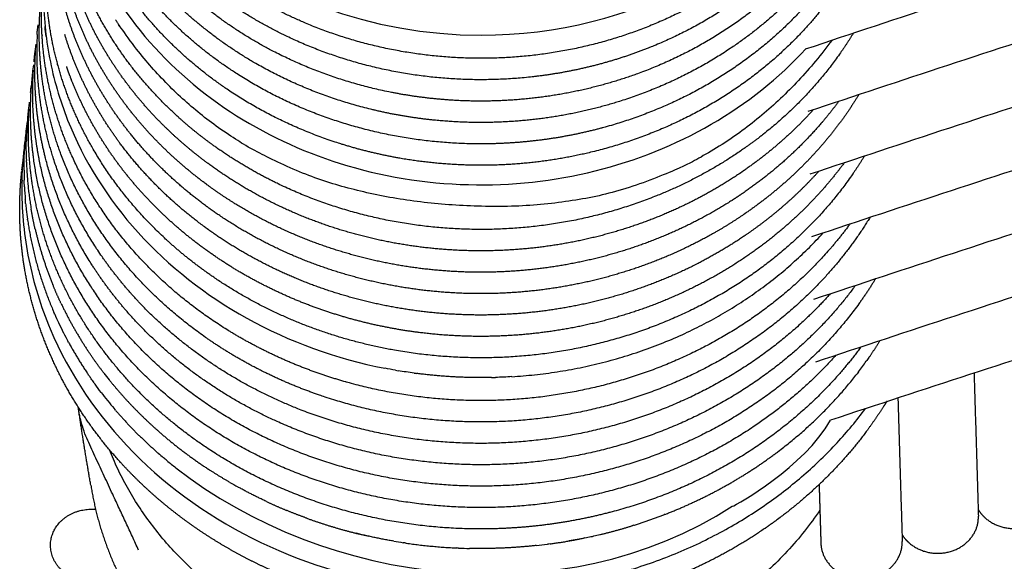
# Model space of a CAD drawing. Header units: millimetres. Extents: x -31695 to -19845, y -5614 to 7253.
# Tile 29 of 256: x -28254 to -28209, y -4022 to -3997. Entities that reach past the tile are written whole.
import ezdxf

# ---------------------------------------------------------------- set-up
doc = ezdxf.new("R2010")
doc.units = ezdxf.units.MM
doc.layers.add('2d', color=7, linetype='Continuous', true_color=0x000000)

msp = doc.modelspace()

# ---------------------------------------------------------------- linework, layer by layer
at = {"layer": '2d', "linetype": 'Continuous', "lineweight": -3}
for points, weights in [([(-28000.412, -3962.844), (-28112.997, -3963.136), (-28218.197, -3998.767)], [1, 0.983726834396, 1]), ([(-28000.412, -3965.763), (-28112.931, -3966.055), (-28218.078, -4001.646)], [1, 0.983745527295, 1]), ([(-28000.412, -3968.683), (-28112.883, -3968.974), (-28217.991, -4004.536)], [1, 0.983759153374, 1]), ([(-28000.412, -3971.602), (-28112.834, -3971.894), (-28217.904, -4007.426)], [1, 0.983772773, 1]), ([(-28000.412, -3974.522), (-28112.786, -3974.813), (-28217.816, -4010.316)], [1, 0.983786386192, 1]), ([(-28000.412, -3977.441), (-28112.738, -3977.732), (-28217.729, -4013.206)], [1, 0.983799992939, 1]), ([(-28000.412, -3980.361), (-28112.352, -3980.651), (-28217.03, -4015.889)], [1, 0.983908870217, 1]), ([(-28254.076, -4001.958), (-28254.124, -4002.479), (-28254.139, -4003.001)], [1.00011358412, 0.999640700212, 1]), ([(-28254.34, -4004.81), (-28254.321, -4004.127), (-28254.244, -4003.448)], [1, 0.999297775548, 1]), ([(-28254.136, -4003.984), (-28254.1, -4005.072), (-28253.917, -4006.147)], [1, 0.998199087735, 1]), ([(-28253.741, -4007.036), (-28253.841, -4006.594), (-28253.917, -4006.147)], [1, 0.999690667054, 1]), ([(-28254.081, -4006.646), (-28253.767, -4008.837), (-28252.873, -4010.897)], [1, 0.992740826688, 1]), ([(-28253.741, -4007.036), (-28253.438, -4008.365), (-28252.916, -4009.64)], [1, 0.997220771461, 1]), ([(-28231.737, -4013.878), (-28222.929, -4013.342), (-28217.373, -4007.246)], [1, 0.916763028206, 1]), ([(-28252.545, -4010.481), (-28252.743, -4010.065), (-28252.916, -4009.64)], [1, 0.999690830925, 1]), ([(-28252.545, -4010.481), (-28251.985, -4011.665), (-28251.243, -4012.767)], [1, 0.997526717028, 1]), ([(-28215.261, -4012.998), (-28214.988, -4012.606), (-28214.738, -4012.202)], [1, 0.999683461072, 1]), ([(-28252.174, -4012.324), (-28251.79, -4013.025), (-28251.341, -4013.695)], [1, 0.999099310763, 1]), ([(-28250.56, -4013.714), (-28250.918, -4013.25), (-28251.243, -4012.767)], [1, 0.999526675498, 1]), ([(-28232.676, -4013.917), (-28234.412, -4013.955), (-28236.131, -4013.73)], [1, 0.996389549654, 1]), ([(-28219.445, -4017.329), (-28217.361, -4015.75), (-28215.809, -4013.745)], [1, 0.991380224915, 1]), ([(-28250.225, -4014.137), (-28249.518, -4015.001), (-28248.704, -4015.786)], [1, 0.998318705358, 1]), ([(-28251.166, -4018.88), (-28251.479, -4017.084), (-28251.747, -4015.282)], [1, 0.999940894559, 1]), ([(-28250.031, -4015.417), (-28249.142, -4016.455), (-28248.098, -4017.371)], [1, 0.997531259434, 1]), ([(-28231.1, -4023.706), (-28221.008, -4022.855), (-28215.411, -4015.346)], [1, 0.902344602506, 1]), ([(-28247.994, -4016.439), (-28248.358, -4016.12), (-28248.704, -4015.786)], [1, 0.999697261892, 1]), ([(-28247.939, -4016.487), (-28246.868, -4017.417), (-28245.658, -4018.201)], [1, 0.997429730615, 1]), ([(-28220.667, -4018.187), (-28220.059, -4017.792), (-28219.484, -4017.359)], [1, 0.999356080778, 1]), ([(-28244.751, -4018.757), (-28245.213, -4018.49), (-28245.658, -4018.201)], [1, 0.999655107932, 1]), ([(-28223.295, -4019.645), (-28221.933, -4019.008), (-28220.69, -4018.202)], [1, 0.997321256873, 1]), ([(-28251.164, -4018.88), (-28250.848, -4020.921), (-28249.961, -4022.826)], [1.0091937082, 0.996390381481, 1]), ([(-28243.053, -4019.644), (-28243.733, -4019.326), (-28244.386, -4018.964)], [1, 0.999331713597, 1]), ([(-28243.053, -4019.644), (-28242.599, -4019.856), (-28242.134, -4020.049)], [1, 0.99970568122, 1]), ([(-28224.682, -4020.237), (-28223.986, -4019.967), (-28223.315, -4019.654)], [1, 0.999353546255, 1]), ([(-28251.26, -4020), (-28251.205, -4019.997), (-28251.15, -4019.997)], [0.958619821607, 0.969386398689, 0.981112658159]), ([(-28241.193, -4020.413), (-28241.669, -4020.241), (-28242.134, -4020.049)], [1, 0.999706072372, 1]), ([(-28241.194, -4020.414), (-28240.077, -4020.818), (-28238.915, -4021.108)], [1, 0.998372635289, 1]), ([(-28226.114, -4020.738), (-28225.41, -4020.517), (-28224.724, -4020.253)], [1, 0.999378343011, 1]), ([(-28228.368, -4021.321), (-28227.257, -4021.092), (-28226.181, -4020.759)], [1, 0.998556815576, 1]), ([(-28237.185, -4021.47), (-28238.059, -4021.321), (-28238.915, -4021.108)], [1, 0.999126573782, 1]), ([(-28229.975, -4021.594), (-28229.201, -4021.49), (-28228.437, -4021.335)], [1, 0.999318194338, 1]), ([(-28236.607, -4021.561), (-28235.446, -4021.73), (-28234.271, -4021.784)], [1, 0.998465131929, 1]), ([(-28230.609, -4021.672), (-28232.141, -4021.837), (-28233.684, -4021.804)], [1, 0.997375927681, 1])]:
    msp.add_rational_spline(points, weights, degree=2, dxfattribs=at)
for points, degree, knots in [([(-28251.741, -3981.826), (-28251.742, -3990.817), (-28243.425, -3998.118), (-28226.072, -3998.114), (-28219.915, -3994.64), (-28216.781, -3989.53)], 3, [-312.961733, -312.961733, -312.961733, -312.961733, -285.713489, -285.713489, -266.905871, -266.905871, -266.905871, -266.905871]), ([(-28252.442, -3988.133), (-28252.443, -3989.871), (-28251.823, -3993.351), (-28249.125, -3998.082), (-28244.955, -4001.827), (-28239.671, -4004.316), (-28233.796, -4005.288), (-28227.818, -4004.639), (-28222.377, -4002.455), (-28219.411, -4000.098), (-28218.165, -3998.747)], 3, [0, 0, 0, 0, 0.546981, 1.095379, 1.649298, 2.1853, 2.749562, 3.300531, 3.85032, 4.400106, 4.400106, 4.400106, 4.400106]), ([(-28253.345, -3996.254), (-28253.345, -3997.23), (-28253.157, -3999.193), (-28252.041, -4003.035), (-28249.276, -4007.444), (-28244.117, -4011.501), (-28239.84, -4013.051), (-28237.591, -4013.493)], 3, [0, 0, 0, 0, 0.307264, 0.618059, 1.244383, 1.873268, 2.517622, 2.517622, 2.517622, 2.517622]), ([(-28253.913, -4000.63), (-28253.898, -4000.395), (-28253.877, -4000.161), (-28253.852, -3999.927), (-28253.85, -3999.913), (-28253.849, -3999.899), (-28253.847, -3999.886)], 3, [6.39810064, 6.39810064, 6.39810064, 6.39810064, 6.47301953, 6.47301953, 6.47301953, 6.47737687, 6.47737687, 6.47737687, 6.47737687]), ([(-28254.247, -4004.353), (-28254.247, -4004.18), (-28254.244, -4004.006), (-28254.238, -4003.833), (-28254.233, -4003.665), (-28254.224, -4003.497), (-28254.214, -4003.329)], 3, [6.3778306, 6.3778306, 6.3778306, 6.3778306, 6.4330962, 6.4330962, 6.4330962, 6.4865477, 6.4865477, 6.4865477, 6.4865477]), ([(-28254.347, -4005.264), (-28254.347, -4006.337), (-28254.128, -4008.52), (-28252.813, -4012.792), (-28249.532, -4017.653), (-28243.555, -4021.864), (-28238.735, -4023.276), (-28236.28, -4023.594)], 3, [0, 0, 0, 0, 0.337464, 0.687203, 1.388364, 2.092602, 2.78638, 2.78638, 2.78638, 2.78638]), ([(-28254.172, -4005.884), (-28254.163, -4005.977), (-28254.154, -4006.07), (-28254.126, -4006.313), (-28254.107, -4006.463), (-28254.086, -4006.612)], 3, [-110.5162886, -110.5162886, -110.5162886, -110.5162886, -110.2186678, -110.2186678, -109.7359087, -109.7359087, -109.7359087, -109.7359087]), ([(-28215.742, -4013.658), (-28215.742, -4013.658), (-28215.742, -4013.658), (-28215.619, -4013.497), (-28215.499, -4013.334), (-28215.382, -4013.169)], 3, [-72.8205275, -72.8205275, -72.8205275, -72.8205275, -72.820517, -72.820517, -72.2005214, -72.2005214, -72.2005214, -72.2005214]), ([(-28248.957, -4021.881), (-28250.105, -4019.413), (-28251.633, -4016.131), (-28251.747, -4015.282)], 2, [0, 0, 0, 0.5604552, 0.7451673, 0.7451673, 0.7451673]), ([(-28247.658, -4017.747), (-28247.521, -4017.861), (-28240.57, -4023.468), (-28229.375, -4024.927), (-28221.57, -4019.861)], 3, [-96.172521, -96.172521, -96.172521, -96.172521, -95.643507, -69.719058, -69.719058, -69.719058, -69.719058])]:
    msp.add_open_spline(points, degree=degree, knots=knots, dxfattribs=at)
for points, weights, degree, knots in [([(-28217.417, -3992.664), (-28218.764, -3994.483), (-28220.594, -3995.932), (-28222.702, -3997.599), (-28225.267, -3998.644), (-28226.544, -3999.164), (-28227.894, -3999.511), (-28229.245, -3999.858), (-28230.638, -4000.024), (-28233.442, -4000.357), (-28236.234, -3999.951), (-28239.023, -3999.544), (-28241.557, -3998.431), (-28243.447, -3997.6), (-28245.084, -3996.417), (-28246.717, -3995.237), (-28248.015, -3993.763), (-28249.309, -3992.292), (-28250.201, -3990.601), (-28250.906, -3989.262), (-28251.729, -3986.498), (-28251.867, -3985.138)], [1, 0.991508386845, 1, 0.988975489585, 1, 0.997246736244, 1, 0.997257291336, 1, 0.989114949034, 1, 0.989061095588, 1, 0.993773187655, 1, 0.993726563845, 1, 0.993663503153, 1, 0.995978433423, 1.0037830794, 1], 2, [0, 0, 0, 0.454418, 0.454418, 0.976567, 0.976567, 1.238067, 1.238067, 1.499735, 1.499735, 2.02326, 2.02326, 2.546355, 2.546355, 2.938008, 2.938008, 3.328925, 3.328925, 3.719105, 3.719105, 4.028551, 4.319646, 4.319646, 4.319646]), ([(-28217.16, -3995.497), (-28217.628, -3996.13), (-28218.158, -3996.724), (-28219.94, -3998.715), (-28222.301, -4000.152), (-28224.668, -4001.591), (-28227.405, -4002.354), (-28228.086, -4002.543), (-28228.78, -4002.687), (-28229.475, -4002.831), (-28230.18, -4002.929), (-28231.591, -4003.125), (-28233.02, -4003.135), (-28235.893, -4003.153), (-28238.647, -4002.427), (-28241.397, -4001.701), (-28243.788, -4000.292), (-28245.572, -3999.241), (-28247.048, -3997.863), (-28248.521, -3996.489), (-28249.613, -3994.857), (-28250.702, -3993.227), (-28251.352, -3991.422), (-28251.518, -3990.962), (-28252.254, -3988.419), (-28252.241, -3986.325)], [1, 0.998978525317, 1, 0.988891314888, 1, 0.989029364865, 1, 0.999310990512, 1, 0.999316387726, 1, 0.997261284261, 1, 0.989114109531, 1, 0.989025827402, 1, 0.993742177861, 1, 0.993692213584, 1, 0.993632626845, 1, 0.999577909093, 1.00187545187, 1], 2, [0, 0, 0, 0.158907, 0.158907, 0.688563, 0.688563, 1.219455, 1.219455, 1.352333, 1.352333, 1.485247, 1.485247, 1.75113, 1.75113, 2.282829, 2.282829, 2.813788, 2.813788, 3.211209, 3.211209, 3.607869, 3.607869, 4.003851, 4.003851, 4.105245, 4.55576, 4.55576, 4.55576]), ([(-28218.618, -3993.071), (-28219.316, -3993.833), (-28220.112, -3994.515), (-28222.131, -3996.246), (-28224.633, -3997.375), (-28227.14, -3998.505), (-28229.909, -3998.936), (-28232.681, -3999.366), (-28235.474, -3999.06), (-28238.265, -3998.753), (-28240.834, -3997.736), (-28242.751, -3996.976), (-28244.431, -3995.858), (-28246.108, -3994.742), (-28247.464, -3993.323), (-28248.817, -3991.907), (-28249.78, -3990.257), (-28250.741, -3988.61), (-28251.263, -3986.814)], [1, 0.998226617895, 1, 0.988942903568, 1, 0.98906191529, 1, 0.989102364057, 1, 0.989071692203, 1, 0.993781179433, 1, 0.993737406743, 1, 0.993673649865, 1, 0.993628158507, 1], 2, [0, 0, 0, 0.205964, 0.205964, 0.725213, 0.725213, 1.24552, 1.24552, 1.766292, 1.766292, 2.286733, 2.286733, 2.676449, 2.676449, 3.065442, 3.065442, 3.453692, 3.453692, 3.84133, 3.84133, 3.84133]), ([(-28218.355, -3995.901), (-28219.824, -3997.51), (-28221.688, -3998.754), (-28223.971, -4000.275), (-28226.654, -4001.137), (-28228.663, -4001.781), (-28230.783, -4002.017), (-28232.903, -4002.252), (-28235.03, -4002.067), (-28236.445, -4001.944), (-28237.823, -4001.637), (-28240.592, -4001.019), (-28243.038, -3999.711), (-28244.862, -3998.733), (-28246.397, -3997.42), (-28247.928, -3996.11), (-28249.093, -3994.529), (-28250.255, -3992.951), (-28250.99, -3991.182), (-28251.724, -3989.415), (-28251.993, -3987.547)], [1, 0.99250418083, 1, 0.989013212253, 1, 0.993831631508, 1, 0.993871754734, 1, 0.997252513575, 1, 0.989059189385, 1, 0.993748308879, 1, 0.993705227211, 1, 0.993642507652, 1, 0.993605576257, 1], 2, [0, 0, 0, 0.432594, 0.432594, 0.960579, 0.960579, 1.357186, 1.357186, 1.753964, 1.753964, 2.01843, 2.01843, 2.546773, 2.546773, 2.942285, 2.942285, 3.337032, 3.337032, 3.731079, 3.731079, 4.124629, 4.124629, 4.124629]), ([(-28216.469, -3992.319), (-28216.883, -3993.007), (-28217.367, -3993.657), (-28218.931, -3995.753), (-28221.12, -3997.347), (-28223.316, -3998.943), (-28225.941, -3999.899), (-28227.907, -4000.615), (-28230.003, -4000.927), (-28232.099, -4001.239), (-28234.222, -4001.135), (-28235.633, -4001.065), (-28237.018, -4000.811), (-28239.8, -4000.299), (-28242.293, -3999.089), (-28244.153, -3998.186), (-28245.741, -3996.938), (-28247.326, -3995.692), (-28248.559, -3994.165), (-28249.79, -3992.639), (-28250.605, -3990.908), (-28251.42, -3989.18), (-28251.777, -3987.333)], [1, 0.998891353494, 1, 0.988848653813, 1, 0.988994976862, 1, 0.993824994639, 1, 0.993869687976, 1, 0.997253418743, 1, 0.989070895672, 1, 0.993758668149, 1, 0.993716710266, 1, 0.993652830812, 1, 0.993612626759, 1], 2, [0, 0, 0, 0.163409, 0.163409, 0.687194, 0.687194, 1.212264, 1.212264, 1.606734, 1.606734, 2.001436, 2.001436, 2.264554, 2.264554, 2.790275, 2.790275, 3.183865, 3.183865, 3.576698, 3.576698, 3.968812, 3.968812, 4.360384, 4.360384, 4.360384]), ([(-28217.83, -4001.562), (-28218.755, -4002.586), (-28219.805, -4003.51), (-28220.965, -4004.322), (-28221.051, -4004.382), (-28221.137, -4004.442), (-28221.223, -4004.5), (-28222.691, -4005.492), (-28224.3, -4006.292), (-28226.019, -4006.885), (-28227.844, -4007.513), (-28229.753, -4007.896), (-28231.705, -4008.024), (-28233.658, -4008.152), (-28235.61, -4008.023), (-28237.52, -4007.641), (-28239.428, -4007.258), (-28241.252, -4006.629), (-28242.95, -4005.768), (-28243.705, -4005.385), (-28244.429, -4004.958), (-28245.12, -4004.49), (-28245.977, -4003.909), (-28246.776, -4003.268), (-28247.514, -4002.57), (-28248.511, -4001.626), (-28249.383, -4000.587), (-28250.119, -3999.469), (-28250.853, -3998.352), (-28251.44, -3997.168), (-28251.874, -3995.934), (-28252.307, -3994.7), (-28252.58, -3993.431), (-28252.69, -3992.143), (-28252.754, -3991.392), (-28252.761, -3990.638), (-28252.713, -3989.885)], [1, 0.995727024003, 0.995727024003, 1, 1, 1, 1, 0.993469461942, 0.993469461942, 1, 0.992729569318, 0.992729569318, 1, 0.992745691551, 0.992745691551, 1, 0.992705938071, 0.992705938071, 1, 0.998527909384, 0.998527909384, 1, 0.997725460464, 0.997725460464, 1, 0.995783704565, 0.995783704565, 1, 0.995755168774, 0.995755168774, 1, 0.995726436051, 0.995726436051, 1, 0.998536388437, 0.998536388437, 1], 3, [0, 0, 0, 0, 0.412294, 0.412294, 0.412294, 0.442885, 0.442885, 0.442885, 0.956812, 0.956812, 0.956812, 1.502164, 1.502164, 1.502164, 2.047728, 2.047728, 2.047728, 2.592685, 2.592685, 2.592685, 2.835529, 2.835529, 2.835529, 3.136427, 3.136427, 3.136427, 3.543331, 3.543331, 3.543331, 3.949557, 3.949557, 3.949557, 4.355346, 4.355346, 4.355346, 4.592454, 4.592454, 4.592454, 4.592454]), ([(-28216.647, -4001.163), (-28216.908, -4001.518), (-28217.184, -4001.864), (-28217.474, -4002.2), (-28218.536, -4003.433), (-28219.774, -4004.53), (-28221.165, -4005.47), (-28221.331, -4005.583), (-28221.5, -4005.694), (-28221.671, -4005.802), (-28223.272, -4006.814), (-28225.024, -4007.604), (-28226.888, -4008.156), (-28228.755, -4008.707), (-28230.693, -4009.009), (-28232.659, -4009.054), (-28234.626, -4009.098), (-28236.579, -4008.884), (-28238.476, -4008.417), (-28240.369, -4007.951), (-28242.165, -4007.241), (-28243.823, -4006.303), (-28244.289, -4006.039), (-28244.743, -4005.757), (-28245.183, -4005.459), (-28246.298, -4004.702), (-28247.316, -4003.845), (-28248.225, -4002.896), (-28249.174, -4001.904), (-28249.991, -4000.824), (-28250.667, -3999.669), (-28251.341, -3998.516), (-28251.865, -3997.303), (-28252.231, -3996.045), (-28252.597, -3994.788), (-28252.8, -3993.502), (-28252.838, -3992.204), (-28252.853, -3991.706), (-28252.843, -3991.207), (-28252.808, -3990.71)], [1, 0.999547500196, 0.999547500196, 1, 0.994092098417, 0.994092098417, 1, 1, 1, 1, 0.99268257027, 0.99268257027, 1, 0.992735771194, 0.992735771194, 1, 0.992746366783, 0.992746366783, 1, 0.992694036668, 0.992694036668, 1, 0.999403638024, 0.999403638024, 1, 0.996192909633, 0.996192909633, 1, 0.9957758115, 0.9957758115, 1, 0.99574663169, 0.99574663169, 1, 0.9957230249, 0.9957230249, 1, 0.99936428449, 0.99936428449, 1], 3, [0, 0, 0, 0, 0.133389, 0.133389, 0.133389, 0.62072, 0.62072, 0.62072, 0.679623, 0.679623, 0.679623, 1.226967, 1.226967, 1.226967, 1.775168, 1.775168, 1.775168, 2.323432, 2.323432, 2.323432, 2.870975, 2.870975, 2.870975, 3.025721, 3.025721, 3.025721, 3.417247, 3.417247, 3.417247, 3.826037, 3.826037, 3.826037, 4.2342, 4.2342, 4.2342, 4.641984, 4.641984, 4.641984, 4.798829, 4.798829, 4.798829, 4.798829]), ([(-28215.72, -4000.852), (-28216.365, -4001.913), (-28217.13, -4002.909), (-28218.007, -4003.829), (-28218.931, -4004.797), (-28219.968, -4005.671), (-28221.105, -4006.44), (-28221.532, -4006.729), (-28221.972, -4007.002), (-28222.425, -4007.26), (-28224.089, -4008.205), (-28225.892, -4008.921), (-28227.794, -4009.393), (-28229.699, -4009.865), (-28231.662, -4010.083), (-28233.639, -4010.042), (-28235.615, -4010), (-28237.564, -4009.7), (-28239.441, -4009.148), (-28241.315, -4008.597), (-28243.077, -4007.805), (-28244.689, -4006.791), (-28244.877, -4006.673), (-28245.062, -4006.552), (-28245.245, -4006.427), (-28246.626, -4005.491), (-28247.856, -4004.402), (-28248.915, -4003.178), (-28249.811, -4002.141), (-28250.571, -4001.021), (-28251.183, -3999.832), (-28251.795, -3998.645), (-28252.252, -3997.404), (-28252.548, -3996.125), (-28252.844, -3994.847), (-28252.974, -3993.547), (-28252.939, -3992.243), (-28252.935, -3992.09), (-28252.928, -3991.937), (-28252.92, -3991.785)], [1, 0.996417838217, 0.996417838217, 1, 0.996085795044, 0.996085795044, 1, 0.999444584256, 0.999444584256, 1, 0.992696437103, 0.992696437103, 1, 0.992742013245, 0.992742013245, 1, 0.992742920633, 0.992742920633, 1, 0.992681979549, 0.992681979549, 1, 1, 1, 1, 0.994226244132, 0.994226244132, 1, 0.995766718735, 0.995766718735, 1, 0.995739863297, 0.995739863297, 1, 0.995719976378, 0.995719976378, 1, 1, 1, 1], 3, [0, 0, 0, 0, 0.378838, 0.378838, 0.378838, 0.777634, 0.777634, 0.777634, 0.927842, 0.927842, 0.927842, 1.478122, 1.478122, 1.478122, 2.029148, 2.029148, 2.029148, 2.580097, 2.580097, 2.580097, 3.130208, 3.130208, 3.130208, 3.194891, 3.194891, 3.194891, 3.679221, 3.679221, 3.679221, 4.089907, 4.089907, 4.089907, 4.500013, 4.500013, 4.500013, 4.909808, 4.909808, 4.909808, 4.958446, 4.958446, 4.958446, 4.958446]), ([(-28215.975, -3998.018), (-28216.254, -3998.477), (-28216.563, -3998.921), (-28218.104, -4001.123), (-28220.306, -4002.825), (-28220.781, -4003.191), (-28221.282, -4003.53), (-28223.101, -4004.76), (-28225.19, -4005.584), (-28227.869, -4006.64), (-28230.779, -4006.956), (-28233.69, -4007.271), (-28236.579, -4006.819), (-28239.465, -4006.367), (-28242.077, -4005.187), (-28243.654, -4004.473), (-28245.061, -4003.519), (-28245.967, -4002.905), (-28246.786, -4002.202), (-28248.353, -4000.854), (-28249.543, -3999.229), (-28250.731, -3997.607), (-28251.48, -3995.79), (-28251.907, -3994.754), (-28252.179, -3993.677)], [1, 0.999530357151, 1, 0.988826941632, 1, 0.999473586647, 1, 0.993245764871, 1, 0.98908618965, 1, 0.989123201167, 1, 0.989071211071, 1, 0.995920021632, 1, 0.998283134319, 1, 0.993690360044, 1, 0.993644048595, 1, 0.997897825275, 1], 2, [0, 0, 0, 0.109428, 0.109428, 0.649518, 0.649518, 0.766726, 0.766726, 1.190973, 1.190973, 1.733456, 1.733456, 2.27627, 2.27627, 2.818621, 2.818621, 3.147655, 3.147655, 3.359837, 3.359837, 3.764848, 3.764848, 4.169151, 4.169151, 4.400458, 4.400458, 4.400458]), ([(-28216.232, -3995.185), (-28217.235, -3996.84), (-28218.623, -3998.258), (-28220.513, -4000.187), (-28222.957, -4001.537), (-28225.407, -4002.89), (-28228.195, -4003.547), (-28230.282, -4004.039), (-28232.439, -4004.111), (-28234.597, -4004.182), (-28236.719, -4003.83), (-28238.131, -4003.596), (-28239.487, -4003.179), (-28242.212, -4002.342), (-28244.542, -4000.834), (-28246.28, -3999.707), (-28247.692, -3998.266), (-28249.102, -3996.828), (-28250.115, -3995.146), (-28250.546, -3994.43), (-28250.897, -3993.681)], [1, 0.99386796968, 1, 0.98891104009, 1, 0.989048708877, 1, 0.993842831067, 1, 0.993872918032, 1, 0.997249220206, 1, 0.989030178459, 1, 0.993725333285, 1, 0.993681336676, 1, 0.998833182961, 1], 2, [0, 0, 0, 0.392754, 0.392754, 0.925362, 0.925362, 1.459165, 1.459165, 1.860017, 1.860017, 2.260909, 2.260909, 2.528044, 2.528044, 3.06158, 3.06158, 3.460914, 3.460914, 3.859482, 3.859482, 4.029602, 4.029602, 4.029602]), ([(-28215.464, -4003.686), (-28215.746, -4004.15), (-28216.059, -4004.598), (-28217.647, -4006.867), (-28219.917, -4008.62), (-28222.194, -4010.375), (-28224.95, -4011.462), (-28227.711, -4012.55), (-28230.709, -4012.875), (-28233.709, -4013.2), (-28236.686, -4012.735), (-28238.91, -4012.387), (-28240.993, -4011.612), (-28243.072, -4010.838), (-28244.909, -4009.676), (-28246.128, -4008.903), (-28247.205, -4007.978), (-28249.365, -4006.121), (-28250.813, -4003.78), (-28251.893, -4002.033), (-28252.503, -4000.115), (-28253.113, -3998.199), (-28253.222, -3996.211), (-28253.246, -3995.777), (-28253.245, -3995.342)], [1, 0.999547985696, 1, 0.988826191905, 1, 0.988987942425, 1, 0.989095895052, 1, 0.989138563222, 1, 0.993837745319, 1, 0.993815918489, 1, 0.997208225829, 1, 0.988822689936, 1, 0.993606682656, 1, 0.993587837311, 1, 0.999688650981, 1], 2, [0, 0, 0, 0.110577, 0.110577, 0.667134, 0.667134, 1.225074, 1.225074, 1.784068, 1.784068, 2.343404, 2.343404, 2.762642, 2.762642, 3.181289, 3.181289, 3.45998, 3.45998, 4.016272, 4.016272, 4.432701, 4.432701, 4.848694, 4.848694, 4.939879, 4.939879, 4.939879]), ([(-28253.415, -3998.14), (-28253.456, -3997.483), (-28253.456, -3996.824), (-28253.414, -3996.167), (-28253.414, -3996.164), (-28253.414, -3996.162), (-28253.413, -3996.159)], [1, 0.998954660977, 0.998954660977, 1, 1, 1, 1], 3, [0, 0, 0, 0, 0.2071324, 0.2071324, 0.2071324, 0.2079832, 0.2079832, 0.2079832, 0.2079832]), ([(-28215.208, -4006.52), (-28216.251, -4008.229), (-28217.681, -4009.7), (-28219.681, -4011.753), (-28222.271, -4013.194), (-28224.868, -4014.637), (-28227.826, -4015.343), (-28230.788, -4016.049), (-28233.853, -4015.959), (-28236.917, -4015.868), (-28239.819, -4014.989), (-28240.539, -4014.771), (-28241.238, -4014.506), (-28241.938, -4014.241), (-28242.613, -4013.93), (-28243.965, -4013.309), (-28245.197, -4012.517), (-28247.672, -4010.927), (-28249.511, -4008.76), (-28251.344, -4006.597), (-28252.374, -4004.049), (-28253.142, -4002.147), (-28253.408, -4000.14), (-28253.612, -3998.602), (-28253.513, -3997.055)], [1, 0.994180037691, 1, 0.988915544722, 1, 0.989047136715, 1, 0.989134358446, 1, 0.989130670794, 1, 0.999310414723, 1, 0.999313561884, 1, 0.997230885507, 1, 0.98888652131, 1, 0.988730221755, 1, 0.993579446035, 1, 0.996209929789, 1], 2, [0, 0, 0, 0.406309, 0.406309, 0.97185, 0.97185, 1.538673, 1.538673, 2.106222, 2.106222, 2.673659, 2.673659, 2.815415, 2.815415, 2.957101, 2.957101, 3.24023, 3.24023, 3.805442, 3.805442, 4.369278, 4.369278, 4.791518, 4.791518, 5.115696, 5.115696, 5.115696]), ([(-28216.964, -3998.351), (-28222.752, -4006.127), (-28243.907, -4005.905), (-28249.79, -3997.766), (-28250.025, -3997.403)], [0.999939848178, 0.994047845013, 1.00677220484, 0.999695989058, 1], 2, [-3.673785, -3.673785, -3.673785, -1.955275, 0, 0.087774, 0.087774, 0.087774]), ([(-28217.048, -4010.056), (-28217.653, -4010.736), (-28218.33, -4011.361), (-28220.46, -4013.328), (-28223.146, -4014.653), (-28225.838, -4015.98), (-28228.848, -4016.551), (-28231.862, -4017.122), (-28234.933, -4016.89), (-28238.002, -4016.656), (-28240.862, -4015.639), (-28242.996, -4014.879), (-28244.889, -4013.719), (-28246.778, -4012.56), (-28248.331, -4011.058), (-28249.362, -4010.06), (-28250.213, -4008.937), (-28251.922, -4006.681), (-28252.803, -4004.076), (-28253.459, -4002.131), (-28253.605, -4000.105), (-28253.677, -3999.1), (-28253.622, -3998.094)], [1, 0.998844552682, 1, 0.98894298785, 1, 0.989077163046, 1, 0.989138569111, 1, 0.989118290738, 1, 0.993797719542, 1, 0.993759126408, 1, 0.997180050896, 1, 0.988719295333, 1, 0.993568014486, 1, 0.998405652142, 1], 2, [0, 0, 0, 0.181817, 0.181817, 0.750347, 0.750347, 1.320091, 1.320091, 1.890431, 1.890431, 2.460527, 2.460527, 2.887489, 2.887489, 3.313668, 3.313668, 3.597341, 3.597341, 4.163698, 4.163698, 4.587918, 4.587918, 4.799021, 4.799021, 4.799021]), ([(-28216.135, -4006.83), (-28216.583, -4007.44), (-28217.086, -4008.016), (-28218.952, -4010.149), (-28221.441, -4011.7), (-28223.936, -4013.253), (-28226.834, -4014.09), (-28229.736, -4014.928), (-28232.786, -4014.979), (-28235.837, -4015.029), (-28238.773, -4014.288), (-28239.501, -4014.104), (-28240.212, -4013.873), (-28240.923, -4013.641), (-28241.612, -4013.364), (-28242.992, -4012.809), (-28244.264, -4012.078), (-28246.817, -4010.611), (-28248.773, -4008.542), (-28250.723, -4006.477), (-28251.898, -4003.992), (-28252.774, -4002.137), (-28253.158, -4000.155), (-28253.351, -3999.159), (-28253.414, -3998.15)], [1, 0.99916157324, 1, 0.988887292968, 1, 0.989024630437, 1, 0.989124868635, 1, 0.989137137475, 1, 0.999311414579, 1, 0.999314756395, 1, 0.99723671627, 1, 0.988914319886, 1, 0.988755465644, 1, 0.993588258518, 1, 0.998365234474, 1], 2, [0, 0, 0, 0.152864, 0.152864, 0.715407, 0.715407, 1.279283, 1.279283, 1.844005, 1.844005, 2.408765, 2.408765, 2.549873, 2.549873, 2.690919, 2.690919, 2.972785, 2.972785, 3.535504, 3.535504, 4.096819, 4.096819, 4.517106, 4.517106, 4.728909, 4.728909, 4.728909]), ([(-28217.568, -4004.393), (-28217.894, -4004.755), (-28218.236, -4005.106), (-28218.593, -4005.444), (-28219.347, -4006.159), (-28220.165, -4006.814), (-28221.042, -4007.407), (-28221.737, -4007.878), (-28222.466, -4008.306), (-28223.224, -4008.692), (-28224.949, -4009.566), (-28226.799, -4010.205), (-28228.736, -4010.594), (-28230.675, -4010.983), (-28232.657, -4011.115), (-28234.639, -4010.986), (-28236.621, -4010.856), (-28238.559, -4010.468), (-28240.412, -4009.831), (-28242.168, -4009.227), (-28243.812, -4008.409), (-28245.31, -4007.395), (-28245.388, -4007.341), (-28245.467, -4007.287), (-28245.544, -4007.233), (-28247.099, -4006.146), (-28248.454, -4004.865), (-28249.58, -4003.419), (-28250.42, -4002.338), (-28251.118, -4001.18), (-28251.664, -3999.959), (-28251.938, -3999.348), (-28252.172, -3998.724), (-28252.365, -3998.09)], [1, 0.999472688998, 0.999472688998, 1, 0.997688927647, 0.997688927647, 1, 0.998554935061, 0.998554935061, 1, 0.992709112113, 0.992709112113, 1, 0.992749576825, 0.992749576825, 1, 0.992737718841, 0.992737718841, 1, 0.993390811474, 0.993390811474, 1, 1, 1, 1, 0.99257184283, 0.99257184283, 1, 0.995757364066, 0.995757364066, 1, 0.998925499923, 0.998925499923, 1], 3, [0, 0, 0, 0, 0.145949, 0.145949, 0.145949, 0.453792, 0.453792, 0.453792, 0.697934, 0.697934, 0.697934, 1.251148, 1.251148, 1.251148, 1.804963, 1.804963, 1.804963, 2.358576, 2.358576, 2.358576, 2.883536, 2.883536, 2.883536, 2.911338, 2.911338, 2.911338, 3.462619, 3.462619, 3.462619, 3.875215, 3.875215, 3.875215, 4.082078, 4.082078, 4.082078, 4.082078]), ([(-28253.715, -4000.858), (-28253.74, -4000.457), (-28253.745, -4000.055), (-28253.752, -3999.451), (-28253.713, -3998.848)], [1, 0.999747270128, 1, 0.999429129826, 1], 2, [0, 0, 0, 0.0842579, 0.0842579, 0.2110182, 0.2110182, 0.2110182]), ([(-28253.839, -4001.255), (-28253.852, -4000.835), (-28253.848, -4000.415), (-28253.828, -3999.995), (-28253.824, -3999.911), (-28253.819, -3999.827), (-28253.813, -3999.744)], [1, 0.999588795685, 0.999588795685, 1, 1, 1, 1], 3, [0, 0, 0, 0, 0.1323312, 0.1323312, 0.1323312, 0.1589236, 0.1589236, 0.1589236, 0.1589236]), ([(-28216.391, -4003.997), (-28217.207, -4005.104), (-28218.157, -4006.124), (-28219.23, -4007.042), (-28219.945, -4007.654), (-28220.709, -4008.216), (-28221.518, -4008.727), (-28222.329, -4009.238), (-28223.18, -4009.694), (-28224.066, -4010.093), (-28225.847, -4010.893), (-28227.742, -4011.451), (-28229.708, -4011.755), (-28231.676, -4012.059), (-28233.673, -4012.102), (-28235.656, -4011.884), (-28237.139, -4011.72), (-28238.594, -4011.411), (-28240, -4010.961), (-28241.405, -4010.512), (-28242.745, -4009.926), (-28244.004, -4009.213), (-28245.26, -4008.5), (-28246.419, -4007.667), (-28247.466, -4006.724), (-28248.511, -4005.783), (-28249.431, -4004.743), (-28250.213, -4003.619), (-28250.994, -4002.496), (-28251.627, -4001.302), (-28252.105, -4000.053), (-28252.168, -3999.889), (-28252.228, -3999.724), (-28252.285, -3999.559)], [1, 0.995802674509, 0.995802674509, 1, 0.998143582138, 0.998143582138, 1, 0.998154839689, 0.998154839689, 1, 0.99272442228, 0.99272442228, 1, 0.992758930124, 0.992758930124, 1, 0.995898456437, 0.995898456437, 1, 0.99587871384, 0.99587871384, 1, 0.995835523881, 0.995835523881, 1, 0.995794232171, 0.995794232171, 1, 0.995753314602, 0.995753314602, 1, 1, 1, 1], 3, [0, 0, 0, 0, 0.415739, 0.415739, 0.415739, 0.693057, 0.693057, 0.693057, 0.970714, 0.970714, 0.970714, 1.526822, 1.526822, 1.526822, 2.083397, 2.083397, 2.083397, 2.500654, 2.500654, 2.500654, 2.91739, 2.91739, 2.91739, 3.333409, 3.333409, 3.333409, 3.748631, 3.748631, 3.748631, 4.163131, 4.163131, 4.163131, 4.218222, 4.218222, 4.218222, 4.218222]), ([(-28216.786, -4012.888), (-28218.438, -4014.748), (-28220.567, -4016.176), (-28223.059, -4017.845), (-28225.991, -4018.794), (-28228.928, -4019.743), (-28232.049, -4019.892), (-28235.171, -4020.039), (-28238.206, -4019.374), (-28241.237, -4018.709), (-28243.918, -4017.287), (-28246.593, -4015.866), (-28248.68, -4013.811), (-28250.762, -4011.76), (-28252.067, -4009.253), (-28253.369, -4006.751), (-28253.774, -4004.018), (-28254.022, -4002.335), (-28253.914, -4000.64)], [1, 0.991809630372, 1, 0.989024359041, 1, 0.989117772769, 1, 0.989145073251, 1, 0.989068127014, 1, 0.988928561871, 1, 0.988763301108, 1, 0.988638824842, 1, 0.99560823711, 1], 2, [0, 0, 0, 0.494546, 0.494546, 1.072039, 1.072039, 1.650473, 1.650473, 2.229059, 2.229059, 2.806956, 2.806956, 3.383562, 3.383562, 3.958739, 3.958739, 4.532794, 4.532794, 4.887938, 4.887938, 4.887938]), ([(-28215.879, -4009.664), (-28217.227, -4011.499), (-28219.028, -4012.997), (-28221.284, -4014.871), (-28224.059, -4016.075), (-28226.84, -4017.28), (-28229.896, -4017.714), (-28232.954, -4018.146), (-28236.021, -4017.769), (-28239.087, -4017.392), (-28241.895, -4016.238), (-28243.992, -4015.376), (-28245.821, -4014.123), (-28247.647, -4012.872), (-28249.115, -4011.293), (-28250.089, -4010.243), (-28250.876, -4009.076), (-28252.455, -4006.732), (-28253.18, -4004.078), (-28253.612, -4002.494), (-28253.715, -4000.868)], [1, 0.992797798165, 1, 0.98896725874, 1, 0.989092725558, 1, 0.989142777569, 1, 0.98911063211, 1, 0.993783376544, 1, 0.99374311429, 1, 0.997172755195, 1, 0.988696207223, 1, 0.995878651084, 1], 2, [0, 0, 0, 0.457693, 0.457693, 1.029224, 1.029224, 1.601885, 1.601885, 2.175013, 2.175013, 2.747728, 2.747728, 3.176584, 3.176584, 3.604625, 3.604625, 3.889544, 3.889544, 4.458445, 4.458445, 4.799317, 4.799317, 4.799317]), ([(-28214.952, -4009.354), (-28215.315, -4009.949), (-28215.727, -4010.518), (-28217.405, -4012.831), (-28219.775, -4014.603), (-28222.152, -4016.377), (-28225.009, -4017.456), (-28227.872, -4018.535), (-28230.964, -4018.827), (-28234.058, -4019.118), (-28237.114, -4018.598), (-28240.167, -4018.077), (-28242.916, -4016.787), (-28245.659, -4015.499), (-28247.856, -4013.553), (-28250.047, -4011.611), (-28251.495, -4009.181), (-28252.938, -4006.754), (-28253.505, -4004.057), (-28253.795, -4002.673), (-28253.839, -4001.266)], [1, 0.999298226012, 1, 0.988839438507, 1, 0.988995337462, 1, 0.989109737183, 1, 0.989146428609, 1, 0.989080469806, 1, 0.988958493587, 1, 0.988791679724, 1, 0.988657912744, 1, 0.996944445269, 1], 2, [0, 0, 0, 0.141969, 0.141969, 0.715042, 0.715042, 1.289558, 1.289558, 1.865118, 1.865118, 2.440974, 2.440974, 3.016302, 3.016302, 3.590417, 3.590417, 4.163101, 4.163101, 4.734575, 4.734575, 5.029351, 5.029351, 5.029351]), ([(-28215.623, -4012.497), (-28216.191, -4013.273), (-28216.845, -4013.993), (-28218.809, -4016.158), (-28221.403, -4017.713), (-28224.003, -4019.271), (-28227.003, -4020.086), (-28228.496, -4020.492), (-28230.04, -4020.698), (-28231.585, -4020.904), (-28233.147, -4020.906), (-28236.288, -4020.908), (-28239.294, -4020.099), (-28242.295, -4019.29), (-28244.9, -4017.738), (-28246.843, -4016.579), (-28248.448, -4015.066), (-28250.049, -4013.555), (-28251.231, -4011.766), (-28252.411, -4009.978), (-28253.109, -4008.002), (-28253.807, -4006.027), (-28253.986, -4003.963), (-28254.091, -4002.751), (-28254.013, -4001.537)], [1, 0.998728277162, 1, 0.988895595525, 1, 0.989052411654, 1, 0.997267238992, 1, 0.997270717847, 1, 0.989143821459, 1, 0.989055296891, 1, 0.993742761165, 1, 0.993683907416, 1, 0.993615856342, 1, 0.993578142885, 1, 0.997760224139, 1], 2, [0, 0, 0, 0.193996, 0.193996, 0.773087, 0.773087, 1.353541, 1.353541, 1.644125, 1.644125, 1.934821, 1.934821, 2.516105, 2.516105, 3.096559, 3.096559, 3.531033, 3.531033, 3.964666, 3.964666, 4.39758, 4.39758, 4.830012, 4.830012, 5.08483, 5.08483, 5.08483]), ([(-28214.441, -4015.023), (-28214.492, -4015.106), (-28214.544, -4015.189), (-28214.597, -4015.272), (-28214.855, -4015.679), (-28215.131, -4016.077), (-28215.423, -4016.466), (-28216.6, -4018.029), (-28218.025, -4019.419), (-28219.668, -4020.605), (-28219.833, -4020.724), (-28220.001, -4020.842), (-28220.171, -4020.957), (-28221.686, -4021.984), (-28223.341, -4022.823), (-28225.108, -4023.459), (-28227.078, -4024.167), (-28229.143, -4024.61), (-28231.26, -4024.779), (-28233.378, -4024.946), (-28235.5, -4024.835), (-28237.582, -4024.449), (-28238.619, -4024.256), (-28239.637, -4023.995), (-28240.63, -4023.669), (-28241.623, -4023.342), (-28242.586, -4022.952), (-28243.514, -4022.499), (-28244.441, -4022.046), (-28245.327, -4021.534), (-28246.195, -4020.946), (-28247.025, -4020.382), (-28247.806, -4019.765), (-28248.533, -4019.098), (-28249.267, -4018.426), (-28249.943, -4017.706), (-28250.556, -4016.943), (-28251.168, -4016.182), (-28251.714, -4015.381), (-28252.19, -4014.546), (-28253.145, -4012.874), (-28253.805, -4011.094), (-28254.157, -4009.245), (-28254.461, -4007.641), (-28254.526, -4006.015), (-28254.351, -4004.396)], [1, 1, 1, 1, 0.999526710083, 0.999526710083, 1, 0.992569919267, 0.992569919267, 1, 1, 1, 1, 0.994086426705, 0.994086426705, 1, 0.992743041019, 0.992743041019, 1, 0.992775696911, 0.992775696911, 1, 0.998175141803, 0.998175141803, 1, 0.99817056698, 0.99817056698, 1, 0.998156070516, 0.998156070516, 1, 0.998182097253, 0.998182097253, 1, 0.99813062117, 0.99813062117, 1, 0.998109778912, 0.998109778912, 1, 0.992434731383, 0.992434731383, 1, 0.994251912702, 0.994251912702, 1], 3, [1.164695, 1.164695, 1.164695, 1.164695, 1.194761, 1.194761, 1.194761, 1.341936, 1.341936, 1.341936, 1.931535, 1.931535, 1.931535, 1.991477, 1.991477, 1.991477, 2.522853, 2.522853, 2.522853, 3.115001, 3.115001, 3.115001, 3.707412, 3.707412, 3.707412, 4.003434, 4.003434, 4.003434, 4.299216, 4.299216, 4.299216, 4.597842, 4.597842, 4.597842, 4.889742, 4.889742, 4.889742, 5.184443, 5.184443, 5.184443, 5.478771, 5.478771, 5.478771, 6.066621, 6.066621, 6.066621, 6.57721, 6.57721, 6.57721, 6.57721]), ([(-28217.523, -4020.039), (-28223.947, -4029.573), (-28236.576, -4027.504), (-28246.939, -4025.806), (-28250.306, -4017.247)], [0.926173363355, 0.784159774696, 1, 0.81574089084, 0.892276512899], 2, [3.547945, 3.547945, 3.547945, 5.609985, 5.609985, 7.370312, 7.370312, 7.370312]), ([(-28210.219, -4020.007), (-28210.076, -4020.244), (-28209.856, -4020.43), (-28209.292, -4020.905), (-28208.514, -4020.886), (-28207.737, -4020.868), (-28207.202, -4020.366), (-28206.667, -4019.865), (-28206.688, -4019.174)], [1, 0.987216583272, 1, 0.923879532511, 1, 0.923879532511, 1, 0.923879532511, 1], 2, [0, 0, 0, 0.0560235, 0.0560235, 0.1934682, 0.1934682, 0.3309129, 0.3309129, 0.4683575, 0.4683575, 0.4683575]), ([(-28251.374, -4023.321), (-28252.017, -4023.252), (-28252.476, -4022.844), (-28253.363, -4022.056), (-28252.883, -4021.027), (-28252.433, -4020.062), (-28251.26, -4020)], [1, 0.945254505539, 1, 0.831469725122, 1, 0.847663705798, 1], 2, [0, 0, 0, 0.1163479, 0.1163479, 0.3225149, 0.3225149, 0.5182454, 0.5182454, 0.5182454]), ([(-28213.733, -4021.162), (-28213.592, -4021.392), (-28213.378, -4021.572), (-28212.814, -4022.047), (-28212.036, -4022.029), (-28211.259, -4022.01), (-28210.724, -4021.509), (-28210.189, -4021.008), (-28210.21, -4020.317)], [1, 0.987909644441, 1, 0.923879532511, 1, 0.923879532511, 1, 0.923879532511, 1], 2, [0, 0, 0, 0.0544805, 0.0544805, 0.1919252, 0.1919252, 0.3293699, 0.3293699, 0.4668145, 0.4668145, 0.4668145]), ([(-28217.477, -4021.568), (-28217.456, -4022.258), (-28216.892, -4022.734), (-28216.327, -4023.209), (-28215.55, -4023.19), (-28214.773, -4023.172), (-28214.238, -4022.67), (-28213.703, -4022.169), (-28213.724, -4021.478)], [1, 0.923879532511, 1, 0.923879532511, 1, 0.923879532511, 1, 0.923879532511, 1], 2, [0, 0, 0, 0.1374447, 0.1374447, 0.2748894, 0.2748894, 0.412334, 0.412334, 0.5497787, 0.5497787, 0.5497787])]:
    msp.add_rational_spline(points, weights, degree=degree, knots=knots, dxfattribs=at)
for points, degree in [([(-28253.646, -3998.082), (-28253.629, -3997.937), (-28253.611, -3997.792), (-28253.591, -3997.647)], 3), ([(-28253.227, -3998.184), (-28253.246, -3998.028), (-28253.263, -3997.872), (-28253.277, -3997.716)], 3), ([(-28253.613, -3997.951), (-28253.613, -3997.946), (-28253.612, -3997.941)], 2), ([(-28253.412, -3998.14), (-28253.412, -3998.145), (-28253.413, -3998.15)], 2), ([(-28253.745, -3998.975), (-28253.729, -3998.83), (-28253.711, -3998.684), (-28253.69, -3998.539)], 3), ([(-28253.783, -3999.353), (-28253.773, -3999.233), (-28253.761, -3999.113), (-28253.747, -3998.993)], 3), ([(-28253.748, -3998.993), (-28253.747, -3998.988), (-28253.746, -3998.983)], 2), ([(-28253.713, -3998.848), (-28253.713, -3998.843), (-28253.712, -3998.837)], 2), ([(-28253.845, -3999.863), (-28253.831, -3999.738), (-28253.815, -3999.614), (-28253.798, -3999.49)], 3), ([(-28253.813, -3999.744), (-28253.813, -3999.739), (-28253.812, -3999.734)], 2), ([(-28253.945, -4000.76), (-28253.933, -4000.652), (-28253.92, -4000.545), (-28253.906, -4000.437)], 3), ([(-28253.913, -4000.64), (-28253.913, -4000.635), (-28253.912, -4000.63)], 2), ([(-28253.712, -4000.858), (-28253.712, -4000.863), (-28253.713, -4000.868)], 2), ([(-28254.022, -4001.462), (-28254.012, -4001.381), (-28254.001, -4001.299), (-28253.99, -4001.217)], 3), ([(-28253.836, -4001.256), (-28253.837, -4001.261), (-28253.837, -4001.266)], 2), ([(-28254.076, -4001.958), (-28254.067, -4001.856), (-28254.056, -4001.754), (-28254.045, -4001.651)], 3), ([(-28254.045, -4001.651), (-28254.037, -4001.588), (-28254.03, -4001.525), (-28254.022, -4001.462)], 3), ([(-28254.013, -4001.537), (-28254.013, -4001.531), (-28254.012, -4001.526)], 2), ([(-28254.145, -4002.549), (-28254.128, -4002.399), (-28254.109, -4002.25), (-28254.088, -4002.101)], 3), ([(-28254.213, -4003.319), (-28254.196, -4003.062), (-28254.173, -4002.805), (-28254.145, -4002.549)], 3), ([(-28254.244, -4003.438), (-28254.228, -4003.295), (-28254.21, -4003.152), (-28254.19, -4003.01)], 3), ([(-28254.145, -4003.452), (-28254.145, -4003.302), (-28254.143, -4003.151), (-28254.139, -4003.001)], 3), ([(-28254.145, -4003.452), (-28254.145, -4003.602), (-28254.143, -4003.753), (-28254.139, -4003.903)], 3), ([(-28254.345, -4004.343), (-28254.329, -4004.196), (-28254.31, -4004.048), (-28254.29, -4003.901)], 3), ([(-28254.136, -4003.984), (-28254.137, -4003.957), (-28254.138, -4003.93), (-28254.139, -4003.903)], 3), ([(-28254.245, -4004.353), (-28254.245, -4004.504), (-28254.243, -4004.655), (-28254.239, -4004.806)], 3), ([(-28254.34, -4004.81), (-28254.344, -4004.961), (-28254.347, -4005.113), (-28254.347, -4005.264)], 3), ([(-28254.227, -4005.119), (-28254.232, -4005.015), (-28254.236, -4004.911), (-28254.239, -4004.806)], 3), ([(-28254.227, -4005.119), (-28254.217, -4005.317), (-28254.204, -4005.514), (-28254.188, -4005.711)], 3), ([(-28254.172, -4005.884), (-28254.178, -4005.826), (-28254.183, -4005.769), (-28254.188, -4005.711)], 3), ([(-28254.081, -4006.646), (-28254.083, -4006.635), (-28254.084, -4006.624), (-28254.086, -4006.612)], 3), ([(-28252.83, -4010.995), (-28252.844, -4010.963), (-28252.859, -4010.93), (-28252.873, -4010.897)], 3), ([(-28252.83, -4010.995), (-28252.773, -4011.124), (-28252.715, -4011.251), (-28252.655, -4011.379)], 3), ([(-28252.638, -4011.416), (-28252.644, -4011.403), (-28252.649, -4011.391), (-28252.655, -4011.379)], 3), ([(-28252.638, -4011.416), (-28252.572, -4011.555), (-28252.504, -4011.694), (-28252.434, -4011.832)], 3), ([(-28252.422, -4011.855), (-28252.426, -4011.847), (-28252.43, -4011.839), (-28252.434, -4011.832)], 3), ([(-28252.422, -4011.854), (-28252.356, -4011.985), (-28252.288, -4012.115), (-28252.218, -4012.244)], 3), ([(-28252.174, -4012.324), (-28252.189, -4012.297), (-28252.203, -4012.271), (-28252.218, -4012.244)], 3), ([(-28215.261, -4012.998), (-28215.3, -4013.055), (-28215.341, -4013.112), (-28215.381, -4013.169)], 3), ([(-28237.106, -4013.582), (-28237.268, -4013.554), (-28237.429, -4013.524), (-28237.59, -4013.492)], 3), ([(-28237.106, -4013.583), (-28237.068, -4013.59), (-28237.029, -4013.596), (-28236.99, -4013.603)], 3), ([(-28236.247, -4013.715), (-28236.496, -4013.681), (-28236.743, -4013.644), (-28236.99, -4013.602)], 3), ([(-28251.242, -4013.841), (-28251.275, -4013.792), (-28251.308, -4013.743), (-28251.341, -4013.695)], 3), ([(-28251.242, -4013.84), (-28251.209, -4013.888), (-28251.176, -4013.936), (-28251.143, -4013.983)], 3), ([(-28251.014, -4014.165), (-28251.057, -4014.105), (-28251.1, -4014.044), (-28251.143, -4013.983)], 3), ([(-28250.56, -4013.714), (-28250.479, -4013.819), (-28250.397, -4013.924), (-28250.313, -4014.028)], 3), ([(-28250.225, -4014.137), (-28250.254, -4014.101), (-28250.284, -4014.064), (-28250.313, -4014.028)], 3), ([(-28236.247, -4013.716), (-28236.208, -4013.721), (-28236.17, -4013.726), (-28236.131, -4013.731)], 3), ([(-28232.676, -4013.917), (-28232.614, -4013.916), (-28232.552, -4013.915), (-28232.49, -4013.913)], 3), ([(-28231.737, -4013.877), (-28231.988, -4013.893), (-28232.239, -4013.905), (-28232.49, -4013.912)], 3), ([(-28215.742, -4013.658), (-28215.764, -4013.687), (-28215.787, -4013.716), (-28215.809, -4013.745)], 3), ([(-28210.409, -4013.698), (-28210.31, -4017.007), (-28210.21, -4020.317)], 2), ([(-28251.014, -4014.165), (-28250.999, -4014.185), (-28250.985, -4014.206), (-28250.97, -4014.226)], 3), ([(-28250.688, -4014.606), (-28250.784, -4014.48), (-28250.878, -4014.354), (-28250.97, -4014.226)], 3), ([(-28250.688, -4014.605), (-28250.592, -4014.731), (-28250.494, -4014.855), (-28250.395, -4014.979)], 3), ([(-28250.379, -4014.999), (-28250.384, -4014.992), (-28250.39, -4014.986), (-28250.395, -4014.979)], 3), ([(-28213.924, -4014.851), (-28213.824, -4018.165), (-28213.724, -4021.478)], 2), ([(-28250.379, -4014.999), (-28250.285, -4015.115), (-28250.189, -4015.231), (-28250.091, -4015.346)], 3), ([(-28250.031, -4015.417), (-28250.051, -4015.393), (-28250.071, -4015.37), (-28250.092, -4015.346)], 3), ([(-28221.57, -4019.861), (-28221.361, -4019.81), (-28218.251, -4018.033), (-28217.03, -4015.889)], 3), ([(-28247.994, -4016.439), (-28247.976, -4016.455), (-28247.957, -4016.471), (-28247.939, -4016.487)], 3), ([(-28248.064, -4017.401), (-28248.076, -4017.391), (-28248.087, -4017.381), (-28248.098, -4017.371)], 3), ([(-28248.064, -4017.401), (-28247.979, -4017.476), (-28247.892, -4017.55), (-28247.805, -4017.624)], 3), ([(-28247.658, -4017.747), (-28247.707, -4017.706), (-28247.756, -4017.665), (-28247.805, -4017.624)], 3), ([(-28219.445, -4017.329), (-28219.458, -4017.339), (-28219.471, -4017.349), (-28219.484, -4017.359)], 3), ([(-28220.667, -4018.188), (-28220.675, -4018.192), (-28220.682, -4018.197), (-28220.689, -4018.202)], 3), ([(-28244.751, -4018.757), (-28244.63, -4018.827), (-28244.508, -4018.896), (-28244.386, -4018.964)], 3), ([(-28217.559, -4018.857), (-28217.518, -4020.212), (-28217.477, -4021.568)], 2), ([(-28223.295, -4019.645), (-28223.302, -4019.648), (-28223.308, -4019.651), (-28223.315, -4019.654)], 3), ([(-28251.148, -4019.997), (-28251.047, -4019.997), (-28250.945, -4019.997)], 2), ([(-28224.681, -4020.237), (-28224.696, -4020.243), (-28224.71, -4020.248), (-28224.724, -4020.254)], 3), ([(-28226.114, -4020.738), (-28226.136, -4020.745), (-28226.159, -4020.752), (-28226.181, -4020.759)], 3), ([(-28238.899, -4021.112), (-28238.711, -4021.158), (-28238.521, -4021.203), (-28238.332, -4021.245)], 3), ([(-28228.368, -4021.321), (-28228.606, -4021.37), (-28228.846, -4021.416), (-28229.086, -4021.457)], 3), ([(-28237.185, -4021.47), (-28237.042, -4021.494), (-28236.9, -4021.517), (-28236.757, -4021.539)], 3), ([(-28236.607, -4021.561), (-28236.657, -4021.554), (-28236.707, -4021.547), (-28236.757, -4021.539)], 3), ([(-28234.202, -4021.787), (-28234.225, -4021.786), (-28234.248, -4021.785), (-28234.271, -4021.784)], 3), ([(-28234.202, -4021.787), (-28234.03, -4021.795), (-28233.857, -4021.8), (-28233.684, -4021.804)], 3), ([(-28230.609, -4021.671), (-28230.439, -4021.653), (-28230.269, -4021.633), (-28230.099, -4021.611)], 3), ([(-28229.975, -4021.595), (-28230.016, -4021.6), (-28230.058, -4021.606), (-28230.099, -4021.611)], 3)]:
    msp.add_open_spline(points, degree=degree, dxfattribs=at)

doc.saveas('drawing.dxf')
